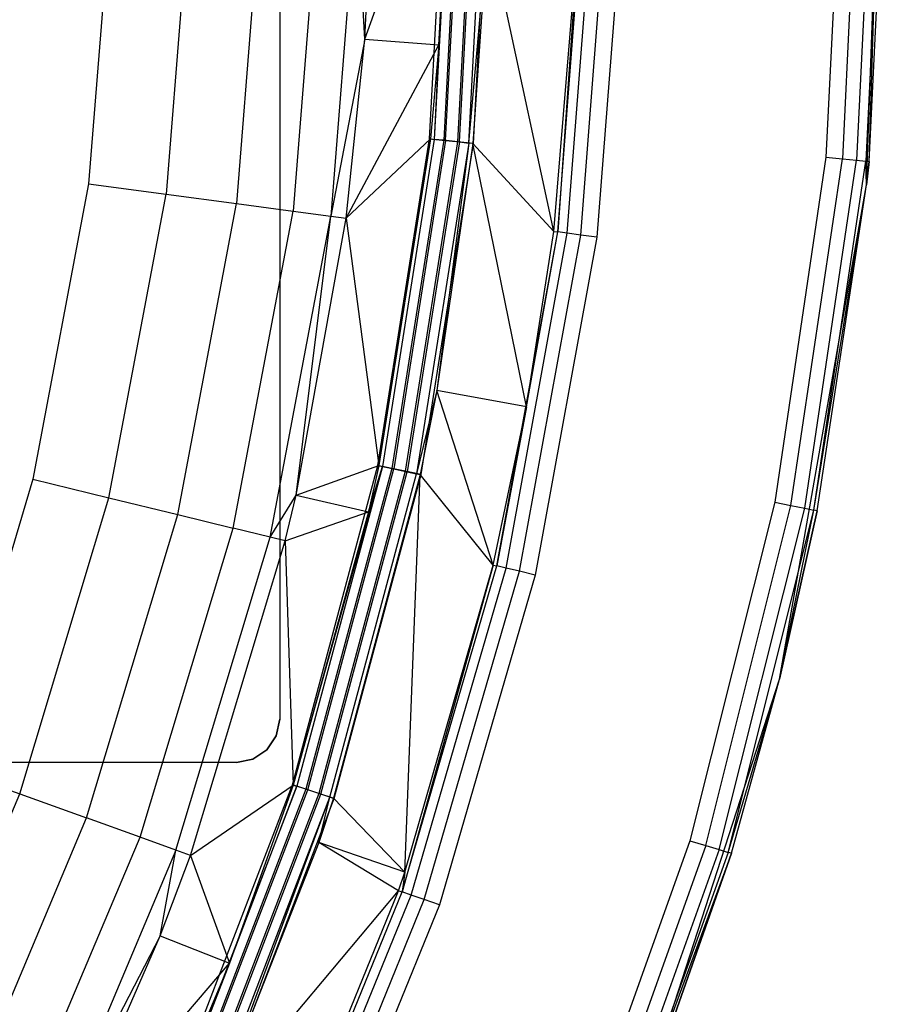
# Model space of a CAD drawing. Extents: x 0.04 to 8.34, y -4.15 to 4.15.
# Tile 27 of 34: x 7.34 to 8.34, y -1.38 to -0.24. Entities that reach past the tile are written whole.
import ezdxf

# ---------------------------------------------------------------- set-up
doc = ezdxf.new("R2010")
doc.units = 0
doc.header["$LTSCALE"] = 2.54
doc.layers.get('0').update_dxf_attribs({"color": 13, "linetype": 'CONTINUOUS'})

# ---------------------------------------------------------------- blocks, each defined once
blk = doc.blocks.new('MONOO_STL')
at = {"color": 0}
for p, q in [((7.6414, 1.05, 6.8853), (7.6414, -1.05, 6.8853)), ((7.6414, 1.05, 6.8853), (7.6414, -1.05, 6.8853)), ((7.6414, 1.05, 8.2853), (7.6414, -1.05, 8.2853)), ((7.6414, 1.05, 8.2853), (7.6414, -1.05, 8.2853)), ((8.3186, -0.4338, 4.3853), (8.3388, 0.1448, 4.3853)), ((8.3186, -0.4338, 4.3853), (8.3388, 0.1448, 4.3853)), ((8.3214, -0.4068, 4.3353), (8.3388, 0.1448, 4.3853)), ((8.3214, -0.4068, 4.3353), (8.3388, 0.1448, 4.3853)), ((7.7395, -0.2659, 6.2984), (7.8353, 0, 4.3331)), ((7.7395, -0.2659, 6.2984), (7.8353, 0, 4.3331)), ((7.8144, -0.3808, 6.8853), (7.8343, 0, 6.8853)), ((7.8144, -0.3808, 6.8853), (7.8343, 0, 6.8853)), ((7.8397, 0, 4.3147), (7.8197, -0.3814, 4.3147)), ((7.8397, 0, 4.3147), (7.8197, -0.3814, 4.3147)), ((7.8353, 0, 4.3331), (7.8251, -0.2723, 4.3331)), ((7.8251, -0.2723, 4.3331), (7.8397, 0, 4.3147)), ((7.8251, -0.2723, 4.3331), (7.8397, 0, 4.3147)), ((7.8353, 0, 4.3331), (7.8251, -0.2723, 4.3331)), ((7.8507, 0, 4.2992), (7.8306, -0.3825, 4.2992)), ((7.8507, 0, 4.2992), (7.8306, -0.3825, 4.2992)), ((7.8329, -0.3827, 6.8817), (7.853, 0, 6.8817)), ((7.8329, -0.3827, 6.8817), (7.853, 0, 6.8817)), ((7.8666, 0, 4.2889), (7.8465, -0.3842, 4.2889)), ((7.8666, 0, 4.2889), (7.8465, -0.3842, 4.2889)), ((7.8488, -0.3844, 6.8714), (7.8689, 0, 6.8714)), ((7.8488, -0.3844, 6.8714), (7.8689, 0, 6.8714)), ((7.8597, -0.3856, 6.8559), (7.8799, 0, 6.8559)), ((7.8597, -0.3856, 6.8559), (7.8799, 0, 6.8559)), ((7.865, -0.3861, 4.2853), (7.8852, 0, 4.2853)), ((7.865, -0.3861, 4.2853), (7.8852, 0, 4.2853)), ((8.3105, 0, 4.2891), (8.2907, -0.4037, 4.2891)), ((8.3105, 0, 4.2891), (8.2907, -0.4037, 4.2891)), ((8.3267, 0, 4.2999), (8.3068, -0.4053, 4.2999)), ((8.3267, 0, 4.2999), (8.3068, -0.4053, 4.2999)), ((8.3375, 0, 4.3162), (8.3176, -0.4064, 4.3162)), ((8.3375, 0, 4.3162), (8.3176, -0.4064, 4.3162)), ((8.2914, 0, 4.2853), (8.2716, -0.4019, 4.2853)), ((8.2914, 0, 4.2853), (8.2716, -0.4019, 4.2853)), ((8.3214, -0.4068, 4.3353), (8.3414, 0, 4.3353)), ((8.3214, -0.4068, 4.3353), (8.3414, 0, 4.3353)), ((7.4486, -0.0867, 6.5853), (7.4209, -0.4325, 6.5853)), ((7.4486, -0.0867, 6.5853), (7.4209, -0.4325, 6.5853)), ((7.5388, -0.0891, 6.5714), (7.5103, -0.4444, 6.5714)), ((7.5388, -0.0891, 6.5714), (7.5103, -0.4444, 6.5714)), ((7.6206, -0.0913, 6.531), (7.5915, -0.4553, 6.531)), ((7.6206, -0.0913, 6.531), (7.5915, -0.4553, 6.531)), ((7.6865, -0.0931, 6.4679), (7.6568, -0.4641, 6.4679)), ((7.6865, -0.0931, 6.4679), (7.6568, -0.4641, 6.4679)), ((7.7304, -0.0942, 6.3879), (7.7003, -0.4699, 6.3879)), ((7.7304, -0.0942, 6.3879), (7.7003, -0.4699, 6.3879)), ((7.7395, -0.2659, 6.2984), (7.7304, -0.0942, 6.3879)), ((7.7395, -0.2659, 6.2984), (7.7304, -0.0942, 6.3879)), ((7.7395, -0.2659, 6.2984), (7.7482, -0.0947, 6.2984)), ((7.7395, -0.2659, 6.2984), (7.7482, -0.0947, 6.2984)), ((7.9622, -0.4882, 4.4147), (7.9924, -0.0979, 4.4147)), ((7.9622, -0.4882, 4.4147), (7.9924, -0.0979, 4.4147)), ((7.9731, -0.4896, 4.3992), (8.0034, -0.0982, 4.3992)), ((7.9731, -0.4896, 4.3992), (8.0034, -0.0982, 4.3992)), ((7.9889, -0.4917, 4.3889), (8.0193, -0.0986, 4.3889)), ((7.9889, -0.4917, 4.3889), (8.0193, -0.0986, 4.3889)), ((8.0379, -0.0991, 4.3853), (8.0074, -0.4941, 4.3853)), ((8.0379, -0.0991, 4.3853), (8.0074, -0.4941, 4.3853)), ((7.8597, -0.3856, 6.8559), (7.8818, -0.1349, 6.8375)), ((7.8597, -0.3856, 6.8559), (7.8818, -0.1349, 6.8375)), ((7.8818, -0.1349, 6.8375), (7.8641, -0.386, 6.8375)), ((7.8818, -0.1349, 6.8375), (7.8641, -0.386, 6.8375)), ((7.9578, -0.4876, 4.4331), (7.8818, -0.1349, 6.8375)), ((7.9578, -0.4876, 4.4331), (7.8818, -0.1349, 6.8375)), ((7.9578, -0.4876, 4.4331), (7.9867, -0.1387, 4.4331)), ((7.9578, -0.4876, 4.4331), (7.9867, -0.1387, 4.4331)), ((7.9867, -0.1387, 4.4331), (7.9622, -0.4882, 4.4147)), ((7.9867, -0.1387, 4.4331), (7.9622, -0.4882, 4.4147)), ((7.7395, -0.2659, 6.2984), (7.7003, -0.4699, 6.3879)), ((7.7395, -0.2659, 6.2984), (7.7003, -0.4699, 6.3879)), ((7.718, -0.4723, 6.2984), (7.7395, -0.2659, 6.2984)), ((7.718, -0.4723, 6.2984), (7.7395, -0.2659, 6.2984)), ((7.718, -0.4723, 6.2984), (7.8251, -0.2723, 4.3331)), ((7.718, -0.4723, 6.2984), (7.8251, -0.2723, 4.3331)), ((7.7395, -0.2659, 6.2984), (7.8251, -0.2723, 4.3331)), ((7.7395, -0.2659, 6.2984), (7.8251, -0.2723, 4.3331)), ((7.8251, -0.2723, 4.3331), (7.8153, -0.3809, 4.3331)), ((7.8251, -0.2723, 4.3331), (7.8153, -0.3809, 4.3331)), ((7.8251, -0.2723, 4.3331), (7.8197, -0.3814, 4.3147)), ((7.8251, -0.2723, 4.3331), (7.8197, -0.3814, 4.3147)), ((7.718, -0.4723, 6.2984), (7.8153, -0.3809, 4.3331)), ((7.718, -0.4723, 6.2984), (7.8153, -0.3809, 4.3331)), ((7.7547, -0.7574, 6.8853), (7.8144, -0.3808, 6.8853)), ((7.7547, -0.7574, 6.8853), (7.8144, -0.3808, 6.8853)), ((7.8153, -0.3809, 4.3331), (7.7556, -0.7576, 4.3331)), ((7.8153, -0.3809, 4.3331), (7.7556, -0.7576, 4.3331)), ((7.8197, -0.3814, 4.3147), (7.76, -0.7585, 4.3147)), ((7.8197, -0.3814, 4.3147), (7.76, -0.7585, 4.3147)), ((7.8306, -0.3825, 4.2992), (7.7707, -0.7608, 4.2992)), ((7.8306, -0.3825, 4.2992), (7.7707, -0.7608, 4.2992)), ((7.8329, -0.3827, 6.8817), (7.773, -0.7613, 6.8817)), ((7.8329, -0.3827, 6.8817), (7.773, -0.7613, 6.8817)), ((7.8465, -0.3842, 4.2889), (7.7863, -0.7641, 4.2889)), ((7.8465, -0.3842, 4.2889), (7.7863, -0.7641, 4.2889)), ((7.8488, -0.3844, 6.8714), (7.7885, -0.7646, 6.8714)), ((7.8488, -0.3844, 6.8714), (7.7885, -0.7646, 6.8714)), ((7.8597, -0.3856, 6.8559), (7.7993, -0.7669, 6.8559)), ((7.8597, -0.3856, 6.8559), (7.7993, -0.7669, 6.8559)), ((7.8144, -0.3808, 6.8853), (7.8329, -0.3827, 6.8817)), ((7.8144, -0.3808, 6.8853), (7.8329, -0.3827, 6.8817)), ((7.8153, -0.3809, 4.3331), (7.8197, -0.3814, 4.3147)), ((7.8153, -0.3809, 4.3331), (7.8197, -0.3814, 4.3147)), ((7.8306, -0.3825, 4.2992), (7.8197, -0.3814, 4.3147)), ((7.8306, -0.3825, 4.2992), (7.8197, -0.3814, 4.3147)), ((7.8597, -0.3856, 6.8559), (7.8229, -0.6708, 6.8375)), ((7.8597, -0.3856, 6.8559), (7.8229, -0.6708, 6.8375)), ((7.8641, -0.386, 6.8375), (7.8229, -0.6708, 6.8375)), ((7.8641, -0.386, 6.8375), (7.8229, -0.6708, 6.8375)), ((7.8465, -0.3842, 4.2889), (7.8306, -0.3825, 4.2992)), ((7.8465, -0.3842, 4.2889), (7.8306, -0.3825, 4.2992)), ((7.8329, -0.3827, 6.8817), (7.8488, -0.3844, 6.8714)), ((7.8329, -0.3827, 6.8817), (7.8488, -0.3844, 6.8714)), ((7.865, -0.3861, 4.2853), (7.8465, -0.3842, 4.2889)), ((7.865, -0.3861, 4.2853), (7.8465, -0.3842, 4.2889)), ((7.8488, -0.3844, 6.8714), (7.8597, -0.3856, 6.8559)), ((7.8488, -0.3844, 6.8714), (7.8597, -0.3856, 6.8559)), ((7.8641, -0.386, 6.8375), (7.8597, -0.3856, 6.8559)), ((7.8641, -0.386, 6.8375), (7.8597, -0.3856, 6.8559)), ((7.9261, -0.6898, 4.4331), (7.8641, -0.386, 6.8375)), ((7.9261, -0.6898, 4.4331), (7.8641, -0.386, 6.8375)), ((7.9578, -0.4876, 4.4331), (7.8641, -0.386, 6.8375)), ((7.9578, -0.4876, 4.4331), (7.8641, -0.386, 6.8375)), ((7.8045, -0.768, 4.2853), (7.865, -0.3861, 4.2853)), ((7.8045, -0.768, 4.2853), (7.865, -0.3861, 4.2853)), ((8.2716, -0.4019, 4.2853), (8.2126, -0.7999, 4.2853)), ((8.2716, -0.4019, 4.2853), (8.2126, -0.7999, 4.2853)), ((8.2313, -0.8036, 4.2891), (8.2907, -0.4037, 4.2891)), ((8.2313, -0.8036, 4.2891), (8.2907, -0.4037, 4.2891)), ((8.2473, -0.8068, 4.2999), (8.3068, -0.4053, 4.2999)), ((8.2473, -0.8068, 4.2999), (8.3068, -0.4053, 4.2999)), ((8.2579, -0.8089, 4.3162), (8.3176, -0.4064, 4.3162)), ((8.2579, -0.8089, 4.3162), (8.3176, -0.4064, 4.3162)), ((8.2716, -0.4019, 4.2853), (8.2907, -0.4037, 4.2891)), ((8.2716, -0.4019, 4.2853), (8.2907, -0.4037, 4.2891)), ((8.2907, -0.4037, 4.2891), (8.3068, -0.4053, 4.2999)), ((8.2907, -0.4037, 4.2891), (8.3068, -0.4053, 4.2999)), ((8.3068, -0.4053, 4.2999), (8.3176, -0.4064, 4.3162)), ((8.3068, -0.4053, 4.2999), (8.3176, -0.4064, 4.3162)), ((8.3186, -0.4338, 4.3353), (8.3176, -0.4064, 4.3162)), ((8.3176, -0.4064, 4.3162), (8.3214, -0.4068, 4.3353)), ((8.3186, -0.4338, 4.3353), (8.3176, -0.4064, 4.3162)), ((8.3176, -0.4064, 4.3162), (8.3214, -0.4068, 4.3353)), ((8.3186, -0.4338, 4.3353), (8.3214, -0.4068, 4.3353)), ((8.3214, -0.4068, 4.3353), (8.3186, -0.4338, 4.3853)), ((8.3214, -0.4068, 4.3353), (8.3186, -0.4338, 4.3853)), ((8.3186, -0.4338, 4.3353), (8.3214, -0.4068, 4.3353)), ((7.4209, -0.4325, 6.5853), (7.3567, -0.7733, 6.5853)), ((7.4209, -0.4325, 6.5853), (7.3567, -0.7733, 6.5853)), ((7.4209, -0.4325, 6.5853), (7.5103, -0.4444, 6.5714)), ((7.4209, -0.4325, 6.5853), (7.5103, -0.4444, 6.5714)), ((8.2181, -1.004, 4.3853), (8.3186, -0.4338, 4.3853)), ((8.2181, -1.004, 4.3853), (8.3186, -0.4338, 4.3853)), ((8.2579, -0.8089, 4.3162), (8.3186, -0.4338, 4.3353)), ((8.2579, -0.8089, 4.3162), (8.3186, -0.4338, 4.3353)), ((8.2616, -0.8096, 4.3353), (8.3186, -0.4338, 4.3853)), ((8.2616, -0.8096, 4.3353), (8.3186, -0.4338, 4.3353)), ((8.2616, -0.8096, 4.3353), (8.3186, -0.4338, 4.3853)), ((8.2616, -0.8096, 4.3353), (8.3186, -0.4338, 4.3353)), ((8.3186, -0.4338, 4.3353), (8.3186, -0.4338, 4.3853)), ((8.3186, -0.4338, 4.3353), (8.3186, -0.4338, 4.3853)), ((7.4443, -0.7947, 6.5714), (7.5103, -0.4444, 6.5714)), ((7.4443, -0.7947, 6.5714), (7.5103, -0.4444, 6.5714)), ((7.5103, -0.4444, 6.5714), (7.5915, -0.4553, 6.531)), ((7.5103, -0.4444, 6.5714), (7.5915, -0.4553, 6.531)), ((7.5238, -0.8141, 6.531), (7.5915, -0.4553, 6.531)), ((7.5238, -0.8141, 6.531), (7.5915, -0.4553, 6.531)), ((7.5879, -0.8298, 6.4679), (7.6568, -0.4641, 6.4679)), ((7.5879, -0.8298, 6.4679), (7.6568, -0.4641, 6.4679)), ((7.5915, -0.4553, 6.531), (7.6568, -0.4641, 6.4679)), ((7.5915, -0.4553, 6.531), (7.6568, -0.4641, 6.4679)), ((7.6568, -0.4641, 6.4679), (7.7003, -0.4699, 6.3879)), ((7.6568, -0.4641, 6.4679), (7.7003, -0.4699, 6.3879)), ((7.6305, -0.8402, 6.3879), (7.7003, -0.4699, 6.3879)), ((7.6305, -0.8402, 6.3879), (7.7003, -0.4699, 6.3879)), ((7.6603, -0.7918, 6.2984), (7.7003, -0.4699, 6.3879)), ((7.6603, -0.7918, 6.2984), (7.7003, -0.4699, 6.3879)), ((7.6603, -0.7918, 6.2984), (7.718, -0.4723, 6.2984)), ((7.6603, -0.7918, 6.2984), (7.718, -0.4723, 6.2984)), ((7.7003, -0.4699, 6.3879), (7.718, -0.4723, 6.2984)), ((7.7003, -0.4699, 6.3879), (7.718, -0.4723, 6.2984)), ((7.718, -0.4723, 6.2984), (7.7556, -0.7576, 4.3331)), ((7.718, -0.4723, 6.2984), (7.7556, -0.7576, 4.3331)), ((7.892, -0.8733, 4.4147), (7.9622, -0.4882, 4.4147)), ((7.892, -0.8733, 4.4147), (7.9622, -0.4882, 4.4147)), ((7.9261, -0.6898, 4.4331), (7.9578, -0.4876, 4.4331)), ((7.9261, -0.6898, 4.4331), (7.9578, -0.4876, 4.4331)), ((7.9261, -0.6898, 4.4331), (7.9622, -0.4882, 4.4147)), ((7.9261, -0.6898, 4.4331), (7.9622, -0.4882, 4.4147)), ((7.9578, -0.4876, 4.4331), (7.9622, -0.4882, 4.4147)), ((7.9578, -0.4876, 4.4331), (7.9622, -0.4882, 4.4147)), ((7.9731, -0.4896, 4.3992), (7.9622, -0.4882, 4.4147)), ((7.9731, -0.4896, 4.3992), (7.9622, -0.4882, 4.4147)), ((7.9027, -0.8759, 4.3992), (7.9731, -0.4896, 4.3992)), ((7.9027, -0.8759, 4.3992), (7.9731, -0.4896, 4.3992)), ((7.9182, -0.8795, 4.3889), (7.9889, -0.4917, 4.3889)), ((7.9182, -0.8795, 4.3889), (7.9889, -0.4917, 4.3889)), ((8.0074, -0.4941, 4.3853), (7.9363, -0.8838, 4.3853)), ((8.0074, -0.4941, 4.3853), (7.9363, -0.8838, 4.3853)), ((7.9889, -0.4917, 4.3889), (7.9731, -0.4896, 4.3992)), ((7.9889, -0.4917, 4.3889), (7.9731, -0.4896, 4.3992)), ((8.0074, -0.4941, 4.3853), (7.9889, -0.4917, 4.3889)), ((8.0074, -0.4941, 4.3853), (7.9889, -0.4917, 4.3889)), ((7.8229, -0.6708, 6.8375), (7.7993, -0.7669, 6.8559)), ((7.8229, -0.6708, 6.8375), (7.7993, -0.7669, 6.8559)), ((7.8229, -0.6708, 6.8375), (7.8036, -0.7678, 6.8375)), ((7.8229, -0.6708, 6.8375), (7.8036, -0.7678, 6.8375)), ((7.8877, -0.8723, 4.4331), (7.8229, -0.6708, 6.8375)), ((7.8877, -0.8723, 4.4331), (7.8229, -0.6708, 6.8375)), ((7.9261, -0.6898, 4.4331), (7.8229, -0.6708, 6.8375)), ((7.9261, -0.6898, 4.4331), (7.8229, -0.6708, 6.8375)), ((7.8877, -0.8723, 4.4331), (7.9261, -0.6898, 4.4331)), ((7.8877, -0.8723, 4.4331), (7.9261, -0.6898, 4.4331)), ((7.9261, -0.6898, 4.4331), (7.892, -0.8733, 4.4147)), ((7.9261, -0.6898, 4.4331), (7.892, -0.8733, 4.4147)), ((7.656, -1.1257, 6.8853), (7.7547, -0.7574, 6.8853)), ((7.656, -1.1257, 6.8853), (7.7547, -0.7574, 6.8853)), ((7.6569, -1.126, 4.3331), (7.76, -0.7585, 4.3147)), ((7.6569, -1.126, 4.3331), (7.76, -0.7585, 4.3147)), ((7.6603, -0.7918, 6.2984), (7.7556, -0.7576, 4.3331)), ((7.6603, -0.7918, 6.2984), (7.7556, -0.7576, 4.3331)), ((7.76, -0.7585, 4.3147), (7.6611, -1.1274, 4.3147)), ((7.76, -0.7585, 4.3147), (7.6611, -1.1274, 4.3147)), ((7.7556, -0.7576, 4.3331), (7.7439, -0.8108, 4.3331)), ((7.7556, -0.7576, 4.3331), (7.7439, -0.8108, 4.3331)), ((7.7439, -0.8108, 4.3331), (7.76, -0.7585, 4.3147)), ((7.7439, -0.8108, 4.3331), (7.76, -0.7585, 4.3147)), ((7.7547, -0.7574, 6.8853), (7.773, -0.7613, 6.8817)), ((7.7547, -0.7574, 6.8853), (7.773, -0.7613, 6.8817)), ((7.7556, -0.7576, 4.3331), (7.76, -0.7585, 4.3147)), ((7.7556, -0.7576, 4.3331), (7.76, -0.7585, 4.3147)), ((7.7707, -0.7608, 4.2992), (7.76, -0.7585, 4.3147)), ((7.7707, -0.7608, 4.2992), (7.76, -0.7585, 4.3147)), ((7.7707, -0.7608, 4.2992), (7.6716, -1.1308, 4.2992)), ((7.7707, -0.7608, 4.2992), (7.6716, -1.1308, 4.2992)), ((7.6738, -1.1315, 6.8817), (7.773, -0.7613, 6.8817)), ((7.6738, -1.1315, 6.8817), (7.773, -0.7613, 6.8817)), ((7.7863, -0.7641, 4.2889), (7.6867, -1.1357, 4.2889)), ((7.7863, -0.7641, 4.2889), (7.6867, -1.1357, 4.2889)), ((7.6889, -1.1364, 6.8714), (7.7885, -0.7646, 6.8714)), ((7.6889, -1.1364, 6.8714), (7.7885, -0.7646, 6.8714)), ((7.6994, -1.1398, 6.8559), (7.7993, -0.7669, 6.8559)), ((7.6994, -1.1398, 6.8559), (7.7993, -0.7669, 6.8559)), ((7.8036, -0.7678, 6.8375), (7.7035, -1.1412, 6.8375)), ((7.8036, -0.7678, 6.8375), (7.7035, -1.1412, 6.8375)), ((7.7044, -1.1415, 4.2853), (7.8045, -0.768, 4.2853)), ((7.7044, -1.1415, 4.2853), (7.8045, -0.768, 4.2853)), ((7.7863, -0.7641, 4.2889), (7.7707, -0.7608, 4.2992)), ((7.7863, -0.7641, 4.2889), (7.7707, -0.7608, 4.2992)), ((7.773, -0.7613, 6.8817), (7.7885, -0.7646, 6.8714)), ((7.773, -0.7613, 6.8817), (7.7885, -0.7646, 6.8714)), ((7.7858, -1.2263, 4.4331), (7.8036, -0.7678, 6.8375)), ((7.7858, -1.2263, 4.4331), (7.8036, -0.7678, 6.8375)), ((7.8045, -0.768, 4.2853), (7.7863, -0.7641, 4.2889)), ((7.8045, -0.768, 4.2853), (7.7863, -0.7641, 4.2889)), ((7.7885, -0.7646, 6.8714), (7.7993, -0.7669, 6.8559)), ((7.7885, -0.7646, 6.8714), (7.7993, -0.7669, 6.8559)), ((7.7993, -0.7669, 6.8559), (7.8036, -0.7678, 6.8375)), ((7.7993, -0.7669, 6.8559), (7.8036, -0.7678, 6.8375)), ((7.8877, -0.8723, 4.4331), (7.8036, -0.7678, 6.8375)), ((7.8877, -0.8723, 4.4331), (7.8036, -0.7678, 6.8375)), ((7.3567, -0.7733, 6.5853), (7.2565, -1.1054, 6.5853)), ((7.3567, -0.7733, 6.5853), (7.2565, -1.1054, 6.5853)), ((7.3567, -0.7733, 6.5853), (7.4443, -0.7947, 6.5714)), ((7.3567, -0.7733, 6.5853), (7.4443, -0.7947, 6.5714)), ((7.3414, -1.136, 6.5714), (7.4443, -0.7947, 6.5714)), ((7.3414, -1.136, 6.5714), (7.4443, -0.7947, 6.5714)), ((7.4443, -0.7947, 6.5714), (7.5238, -0.8141, 6.531)), ((7.4443, -0.7947, 6.5714), (7.5238, -0.8141, 6.531)), ((7.6305, -0.8402, 6.3879), (7.6603, -0.7918, 6.2984)), ((7.6305, -0.8402, 6.3879), (7.6603, -0.7918, 6.2984)), ((7.6478, -0.8444, 6.2984), (7.6603, -0.7918, 6.2984)), ((7.6478, -0.8444, 6.2984), (7.6603, -0.7918, 6.2984)), ((7.6603, -0.7918, 6.2984), (7.7439, -0.8108, 4.3331)), ((7.6603, -0.7918, 6.2984), (7.7439, -0.8108, 4.3331)), ((8.2126, -0.7999, 4.2853), (8.1148, -1.1902, 4.2853)), ((8.2126, -0.7999, 4.2853), (8.1148, -1.1902, 4.2853)), ((8.1331, -1.1957, 4.2891), (8.2313, -0.8036, 4.2891)), ((8.1331, -1.1957, 4.2891), (8.2313, -0.8036, 4.2891)), ((8.2126, -0.7999, 4.2853), (8.2313, -0.8036, 4.2891)), ((8.2126, -0.7999, 4.2853), (8.2313, -0.8036, 4.2891)), ((8.2313, -0.8036, 4.2891), (8.2473, -0.8068, 4.2999)), ((8.2313, -0.8036, 4.2891), (8.2473, -0.8068, 4.2999)), ((7.4184, -1.1638, 6.531), (7.5238, -0.8141, 6.531)), ((7.4184, -1.1638, 6.531), (7.5238, -0.8141, 6.531)), ((7.5238, -0.8141, 6.531), (7.5879, -0.8298, 6.4679)), ((7.5238, -0.8141, 6.531), (7.5879, -0.8298, 6.4679)), ((7.6478, -0.8444, 6.2984), (7.7439, -0.8108, 4.3331)), ((7.6478, -0.8444, 6.2984), (7.7439, -0.8108, 4.3331)), ((7.7439, -0.8108, 4.3331), (7.6569, -1.126, 4.3331)), ((7.7439, -0.8108, 4.3331), (7.6569, -1.126, 4.3331)), ((8.1486, -1.2004, 4.2999), (8.2473, -0.8068, 4.2999)), ((8.1486, -1.2004, 4.2999), (8.2473, -0.8068, 4.2999)), ((8.159, -1.2036, 4.3162), (8.2579, -0.8089, 4.3162)), ((8.159, -1.2036, 4.3162), (8.2579, -0.8089, 4.3162)), ((8.2181, -1.004, 4.3353), (8.2579, -0.8089, 4.3162)), ((8.2181, -1.004, 4.3353), (8.2579, -0.8089, 4.3162)), ((8.2181, -1.004, 4.3353), (8.2616, -0.8096, 4.3353)), ((8.2616, -0.8096, 4.3353), (8.2181, -1.004, 4.3853)), ((8.2616, -0.8096, 4.3353), (8.2181, -1.004, 4.3853)), ((8.2181, -1.004, 4.3353), (8.2616, -0.8096, 4.3353)), ((8.2473, -0.8068, 4.2999), (8.2579, -0.8089, 4.3162)), ((8.2473, -0.8068, 4.2999), (8.2579, -0.8089, 4.3162)), ((8.2616, -0.8096, 4.3353), (8.2579, -0.8089, 4.3162)), ((8.2616, -0.8096, 4.3353), (8.2579, -0.8089, 4.3162)), ((7.4804, -1.1861, 6.4679), (7.5879, -0.8298, 6.4679)), ((7.4804, -1.1861, 6.4679), (7.5879, -0.8298, 6.4679)), ((7.6305, -0.8402, 6.3879), (7.5879, -0.8298, 6.4679)), ((7.6305, -0.8402, 6.3879), (7.5879, -0.8298, 6.4679)), ((7.5217, -1.201, 6.3879), (7.6305, -0.8402, 6.3879)), ((7.5217, -1.201, 6.3879), (7.6305, -0.8402, 6.3879)), ((7.5385, -1.2071, 6.2984), (7.6478, -0.8444, 6.2984)), ((7.5385, -1.2071, 6.2984), (7.6478, -0.8444, 6.2984)), ((7.6478, -0.8444, 6.2984), (7.6305, -0.8402, 6.3879)), ((7.6478, -0.8444, 6.2984), (7.6305, -0.8402, 6.3879)), ((7.6478, -0.8444, 6.2984), (7.6569, -1.126, 4.3331)), ((7.6478, -0.8444, 6.2984), (7.6569, -1.126, 4.3331)), ((7.8877, -0.8723, 4.4331), (7.7826, -1.2492, 4.4147)), ((7.8877, -0.8723, 4.4331), (7.7826, -1.2492, 4.4147)), ((7.7826, -1.2492, 4.4147), (7.892, -0.8733, 4.4147)), ((7.7826, -1.2492, 4.4147), (7.892, -0.8733, 4.4147)), ((7.7858, -1.2263, 4.4331), (7.8877, -0.8723, 4.4331)), ((7.7858, -1.2263, 4.4331), (7.8877, -0.8723, 4.4331)), ((7.8877, -0.8723, 4.4331), (7.892, -0.8733, 4.4147)), ((7.8877, -0.8723, 4.4331), (7.892, -0.8733, 4.4147)), ((7.9027, -0.8759, 4.3992), (7.892, -0.8733, 4.4147)), ((7.9027, -0.8759, 4.3992), (7.892, -0.8733, 4.4147)), ((7.793, -1.2528, 4.3992), (7.9027, -0.8759, 4.3992)), ((7.793, -1.2528, 4.3992), (7.9027, -0.8759, 4.3992)), ((7.808, -1.2581, 4.3889), (7.9182, -0.8795, 4.3889)), ((7.808, -1.2581, 4.3889), (7.9182, -0.8795, 4.3889)), ((7.9363, -0.8838, 4.3853), (7.8256, -1.2642, 4.3853)), ((7.9363, -0.8838, 4.3853), (7.8256, -1.2642, 4.3853)), ((7.9182, -0.8795, 4.3889), (7.9027, -0.8759, 4.3992)), ((7.9182, -0.8795, 4.3889), (7.9027, -0.8759, 4.3992)), ((7.9363, -0.8838, 4.3853), (7.9182, -0.8795, 4.3889)), ((7.9363, -0.8838, 4.3853), (7.9182, -0.8795, 4.3889)), ((8.0392, -1.5546, 4.3853), (8.2181, -1.004, 4.3853)), ((8.0392, -1.5546, 4.3853), (8.2181, -1.004, 4.3853)), ((8.159, -1.2036, 4.3162), (8.2181, -1.004, 4.3353)), ((8.159, -1.2036, 4.3162), (8.2181, -1.004, 4.3353)), ((8.1627, -1.2047, 4.3353), (8.2181, -1.004, 4.3853)), ((8.1627, -1.2047, 4.3353), (8.2181, -1.004, 4.3353)), ((8.1627, -1.2047, 4.3353), (8.2181, -1.004, 4.3853)), ((8.1627, -1.2047, 4.3353), (8.2181, -1.004, 4.3353)), ((8.2181, -1.004, 4.3353), (8.2181, -1.004, 4.3853)), ((8.2181, -1.004, 4.3353), (8.2181, -1.004, 4.3853)), ((7.6414, -1.05, 6.8853), (7.6375, -1.0691, 6.8853)), ((7.6375, -1.0691, 8.2853), (7.6414, -1.05, 8.2853)), ((7.6414, -1.05, 6.8853), (7.6375, -1.0691, 6.8853)), ((7.6375, -1.0691, 8.2853), (7.6414, -1.05, 8.2853)), ((7.6414, -1.05, 8.2853), (7.6414, -1.05, 6.8853)), ((7.6414, -1.05, 8.2853), (7.6414, -1.05, 6.8853)), ((7.6375, -1.0691, 6.8853), (7.6267, -1.0854, 6.8853)), ((7.6267, -1.0854, 8.2853), (7.6375, -1.0691, 8.2853)), ((7.6375, -1.0691, 6.8853), (7.6267, -1.0854, 6.8853)), ((7.6267, -1.0854, 8.2853), (7.6375, -1.0691, 8.2853)), ((7.6375, -1.0691, 6.8853), (7.6375, -1.0691, 8.2853)), ((7.6375, -1.0691, 6.8853), (7.6375, -1.0691, 8.2853)), ((7.6267, -1.0854, 6.8853), (7.6105, -1.0962, 6.8853)), ((7.6105, -1.0962, 8.2853), (7.6267, -1.0854, 8.2853)), ((7.6267, -1.0854, 6.8853), (7.6105, -1.0962, 6.8853)), ((7.6105, -1.0962, 8.2853), (7.6267, -1.0854, 8.2853)), ((7.6267, -1.0854, 6.8853), (7.6267, -1.0854, 8.2853)), ((7.6267, -1.0854, 6.8853), (7.6267, -1.0854, 8.2853)), ((7.5914, -1.1, 8.2853), (7.0084, -1.1, 8.2853)), ((7.5914, -1.1, 8.2853), (7.0084, -1.1, 8.2853)), ((7.5914, -1.1, 6.8853), (7.0477, -1.1, 6.8853)), ((7.5914, -1.1, 6.8853), (7.0477, -1.1, 6.8853)), ((7.6105, -1.0962, 6.8853), (7.5914, -1.1, 6.8853)), ((7.5914, -1.1, 8.2853), (7.6105, -1.0962, 8.2853)), ((7.6105, -1.0962, 6.8853), (7.5914, -1.1, 6.8853)), ((7.5914, -1.1, 8.2853), (7.6105, -1.0962, 8.2853)), ((7.5914, -1.1, 6.8853), (7.5914, -1.1, 8.2853)), ((7.5914, -1.1, 6.8853), (7.5914, -1.1, 8.2853)), ((7.6105, -1.0962, 6.8853), (7.6105, -1.0962, 8.2853)), ((7.6105, -1.0962, 6.8853), (7.6105, -1.0962, 8.2853)), ((7.2565, -1.1054, 6.5853), (7.3414, -1.136, 6.5714)), ((7.2565, -1.1054, 6.5853), (7.3414, -1.136, 6.5714)), ((7.5194, -1.4817, 6.8853), (7.656, -1.1257, 6.8853)), ((7.5194, -1.4817, 6.8853), (7.656, -1.1257, 6.8853)), ((7.6611, -1.1274, 4.3147), (7.5243, -1.4839, 4.3147)), ((7.6611, -1.1274, 4.3147), (7.5243, -1.4839, 4.3147)), ((7.6716, -1.1308, 4.2992), (7.5343, -1.4884, 4.2992)), ((7.6716, -1.1308, 4.2992), (7.5343, -1.4884, 4.2992)), ((7.5364, -1.4893, 6.8817), (7.6738, -1.1315, 6.8817)), ((7.5364, -1.4893, 6.8817), (7.6738, -1.1315, 6.8817)), ((7.5385, -1.2071, 6.2984), (7.6569, -1.126, 4.3331)), ((7.5385, -1.2071, 6.2984), (7.6569, -1.126, 4.3331)), ((7.6569, -1.126, 4.3331), (7.5834, -1.3313, 4.3331)), ((7.6569, -1.126, 4.3331), (7.5834, -1.3313, 4.3331)), ((7.5834, -1.3313, 4.3331), (7.6611, -1.1274, 4.3147)), ((7.5834, -1.3313, 4.3331), (7.6611, -1.1274, 4.3147)), ((7.6738, -1.1315, 6.8817), (7.656, -1.1257, 6.8853)), ((7.6738, -1.1315, 6.8817), (7.656, -1.1257, 6.8853)), ((7.6569, -1.126, 4.3331), (7.6611, -1.1274, 4.3147)), ((7.6569, -1.126, 4.3331), (7.6611, -1.1274, 4.3147)), ((7.6716, -1.1308, 4.2992), (7.6611, -1.1274, 4.3147)), ((7.6716, -1.1308, 4.2992), (7.6611, -1.1274, 4.3147)), ((7.6867, -1.1357, 4.2889), (7.6716, -1.1308, 4.2992)), ((7.6867, -1.1357, 4.2889), (7.6716, -1.1308, 4.2992)), ((7.6889, -1.1364, 6.8714), (7.6738, -1.1315, 6.8817)), ((7.6889, -1.1364, 6.8714), (7.6738, -1.1315, 6.8817)), ((7.2028, -1.4644, 6.5714), (7.3414, -1.136, 6.5714)), ((7.2028, -1.4644, 6.5714), (7.3414, -1.136, 6.5714)), ((7.3414, -1.136, 6.5714), (7.4184, -1.1638, 6.531)), ((7.3414, -1.136, 6.5714), (7.4184, -1.1638, 6.531)), ((7.6867, -1.1357, 4.2889), (7.5489, -1.4949, 4.2889)), ((7.6867, -1.1357, 4.2889), (7.5489, -1.4949, 4.2889)), ((7.551, -1.4958, 6.8714), (7.6889, -1.1364, 6.8714)), ((7.551, -1.4958, 6.8714), (7.6889, -1.1364, 6.8714)), ((7.561, -1.5003, 6.8559), (7.6994, -1.1398, 6.8559)), ((7.561, -1.5003, 6.8559), (7.6994, -1.1398, 6.8559)), ((7.565, -1.5021, 6.8375), (7.6994, -1.1398, 6.8559)), ((7.565, -1.5021, 6.8375), (7.6994, -1.1398, 6.8559)), ((7.5659, -1.5024, 4.2853), (7.7044, -1.1415, 4.2853)), ((7.5659, -1.5024, 4.2853), (7.7044, -1.1415, 4.2853)), ((7.6865, -1.1924, 6.8375), (7.6994, -1.1398, 6.8559)), ((7.6865, -1.1924, 6.8375), (7.6994, -1.1398, 6.8559)), ((7.7035, -1.1412, 6.8375), (7.6865, -1.1924, 6.8375)), ((7.7035, -1.1412, 6.8375), (7.6865, -1.1924, 6.8375)), ((7.7044, -1.1415, 4.2853), (7.6867, -1.1357, 4.2889)), ((7.7044, -1.1415, 4.2853), (7.6867, -1.1357, 4.2889)), ((7.6994, -1.1398, 6.8559), (7.6889, -1.1364, 6.8714)), ((7.6994, -1.1398, 6.8559), (7.6889, -1.1364, 6.8714)), ((7.6994, -1.1398, 6.8559), (7.7035, -1.1412, 6.8375)), ((7.6994, -1.1398, 6.8559), (7.7035, -1.1412, 6.8375)), ((7.7858, -1.2263, 4.4331), (7.7035, -1.1412, 6.8375)), ((7.7858, -1.2263, 4.4331), (7.7035, -1.1412, 6.8375)), ((7.2764, -1.5002, 6.531), (7.4184, -1.1638, 6.531)), ((7.2764, -1.5002, 6.531), (7.4184, -1.1638, 6.531)), ((7.4804, -1.1861, 6.4679), (7.4184, -1.1638, 6.531)), ((7.4804, -1.1861, 6.4679), (7.4184, -1.1638, 6.531)), ((7.3357, -1.529, 6.4679), (7.4804, -1.1861, 6.4679)), ((7.3357, -1.529, 6.4679), (7.4804, -1.1861, 6.4679)), ((7.5217, -1.201, 6.3879), (7.4804, -1.1861, 6.4679)), ((7.5217, -1.201, 6.3879), (7.4804, -1.1861, 6.4679)), ((8.1148, -1.1902, 4.2853), (7.9793, -1.569, 4.2853)), ((8.1148, -1.1902, 4.2853), (7.9793, -1.569, 4.2853)), ((8.1148, -1.1902, 4.2853), (8.1331, -1.1957, 4.2891)), ((8.1148, -1.1902, 4.2853), (8.1331, -1.1957, 4.2891)), ((7.5217, -1.201, 6.3879), (7.3752, -1.5482, 6.3879)), ((7.5217, -1.201, 6.3879), (7.3752, -1.5482, 6.3879)), ((7.5035, -1.2999, 6.2984), (7.5217, -1.201, 6.3879)), ((7.5035, -1.2999, 6.2984), (7.5217, -1.201, 6.3879)), ((7.5385, -1.2071, 6.2984), (7.5217, -1.201, 6.3879)), ((7.5385, -1.2071, 6.2984), (7.5217, -1.201, 6.3879)), ((7.6865, -1.1924, 6.8375), (7.565, -1.5021, 6.8375)), ((7.6865, -1.1924, 6.8375), (7.565, -1.5021, 6.8375)), ((7.7784, -1.2478, 4.4331), (7.6865, -1.1924, 6.8375)), ((7.7784, -1.2478, 4.4331), (7.6865, -1.1924, 6.8375)), ((7.7858, -1.2263, 4.4331), (7.6865, -1.1924, 6.8375)), ((7.7858, -1.2263, 4.4331), (7.6865, -1.1924, 6.8375)), ((8.1331, -1.1957, 4.2891), (7.9969, -1.5763, 4.2891)), ((8.1331, -1.1957, 4.2891), (7.9969, -1.5763, 4.2891)), ((8.1486, -1.2004, 4.2999), (8.0119, -1.5825, 4.2999)), ((8.1486, -1.2004, 4.2999), (8.0119, -1.5825, 4.2999)), ((8.1331, -1.1957, 4.2891), (8.1486, -1.2004, 4.2999)), ((8.1331, -1.1957, 4.2891), (8.1486, -1.2004, 4.2999)), ((8.1486, -1.2004, 4.2999), (8.159, -1.2036, 4.3162)), ((8.1486, -1.2004, 4.2999), (8.159, -1.2036, 4.3162)), ((7.5035, -1.2999, 6.2984), (7.5385, -1.2071, 6.2984)), ((7.5035, -1.2999, 6.2984), (7.5385, -1.2071, 6.2984)), ((7.5385, -1.2071, 6.2984), (7.5834, -1.3313, 4.3331)), ((7.5385, -1.2071, 6.2984), (7.5834, -1.3313, 4.3331)), ((8.159, -1.2036, 4.3162), (8.0219, -1.5867, 4.3162)), ((8.159, -1.2036, 4.3162), (8.0219, -1.5867, 4.3162)), ((8.1627, -1.2047, 4.3353), (8.0219, -1.5867, 4.3162)), ((8.1627, -1.2047, 4.3353), (8.0219, -1.5867, 4.3162)), ((8.0392, -1.5546, 4.3353), (8.1627, -1.2047, 4.3353)), ((8.1627, -1.2047, 4.3353), (8.0392, -1.5546, 4.3853)), ((8.1627, -1.2047, 4.3353), (8.0392, -1.5546, 4.3853)), ((8.0392, -1.5546, 4.3353), (8.1627, -1.2047, 4.3353)), ((8.1627, -1.2047, 4.3353), (8.159, -1.2036, 4.3162)), ((8.1627, -1.2047, 4.3353), (8.159, -1.2036, 4.3162)), ((7.7784, -1.2478, 4.4331), (7.7858, -1.2263, 4.4331)), ((7.7784, -1.2478, 4.4331), (7.7858, -1.2263, 4.4331)), ((7.7858, -1.2263, 4.4331), (7.7826, -1.2492, 4.4147)), ((7.7858, -1.2263, 4.4331), (7.7826, -1.2492, 4.4147)), ((7.565, -1.5021, 6.8375), (7.7784, -1.2478, 4.4331)), ((7.565, -1.5021, 6.8375), (7.7784, -1.2478, 4.4331)), ((7.6311, -1.61, 4.4331), (7.7784, -1.2478, 4.4331)), ((7.6311, -1.61, 4.4331), (7.7784, -1.2478, 4.4331)), ((7.7784, -1.2478, 4.4331), (7.7826, -1.2492, 4.4147)), ((7.7784, -1.2478, 4.4331), (7.7826, -1.2492, 4.4147)), ((7.6351, -1.6119, 4.4147), (7.7826, -1.2492, 4.4147)), ((7.6351, -1.6119, 4.4147), (7.7826, -1.2492, 4.4147)), ((7.6451, -1.6165, 4.3992), (7.793, -1.2528, 4.3992)), ((7.6451, -1.6165, 4.3992), (7.793, -1.2528, 4.3992)), ((7.6595, -1.6233, 4.3889), (7.808, -1.2581, 4.3889)), ((7.6595, -1.6233, 4.3889), (7.808, -1.2581, 4.3889)), ((7.793, -1.2528, 4.3992), (7.7826, -1.2492, 4.4147)), ((7.793, -1.2528, 4.3992), (7.7826, -1.2492, 4.4147)), ((7.808, -1.2581, 4.3889), (7.793, -1.2528, 4.3992)), ((7.808, -1.2581, 4.3889), (7.793, -1.2528, 4.3992)), ((7.8256, -1.2642, 4.3853), (7.808, -1.2581, 4.3889)), ((7.8256, -1.2642, 4.3853), (7.808, -1.2581, 4.3889)), ((7.8256, -1.2642, 4.3853), (7.6764, -1.6312, 4.3853)), ((7.8256, -1.2642, 4.3853), (7.6764, -1.6312, 4.3853)), ((7.5035, -1.2999, 6.2984), (7.3752, -1.5482, 6.3879)), ((7.5035, -1.2999, 6.2984), (7.3752, -1.5482, 6.3879)), ((7.3912, -1.556, 6.2984), (7.5035, -1.2999, 6.2984)), ((7.3912, -1.556, 6.2984), (7.5035, -1.2999, 6.2984)), ((7.5035, -1.2999, 6.2984), (7.5834, -1.3313, 4.3331)), ((7.5035, -1.2999, 6.2984), (7.5834, -1.3313, 4.3331)), ((7.3912, -1.556, 6.2984), (7.5834, -1.3313, 4.3331)), ((7.3912, -1.556, 6.2984), (7.5834, -1.3313, 4.3331)), ((7.5834, -1.3313, 4.3331), (7.5202, -1.4821, 4.3331)), ((7.5834, -1.3313, 4.3331), (7.5202, -1.4821, 4.3331)), ((7.5834, -1.3313, 4.3331), (7.5243, -1.4839, 4.3147)), ((7.5834, -1.3313, 4.3331), (7.5243, -1.4839, 4.3147))]:
    blk.add_line(p, q, dxfattribs=at)

msp = doc.modelspace()

# ---------------------------------------------------------------- block references
at = {"color": 0}
msp.add_blockref('MONOO_STL', (0, 0), dxfattribs=at)

doc.saveas('drawing.dxf')
